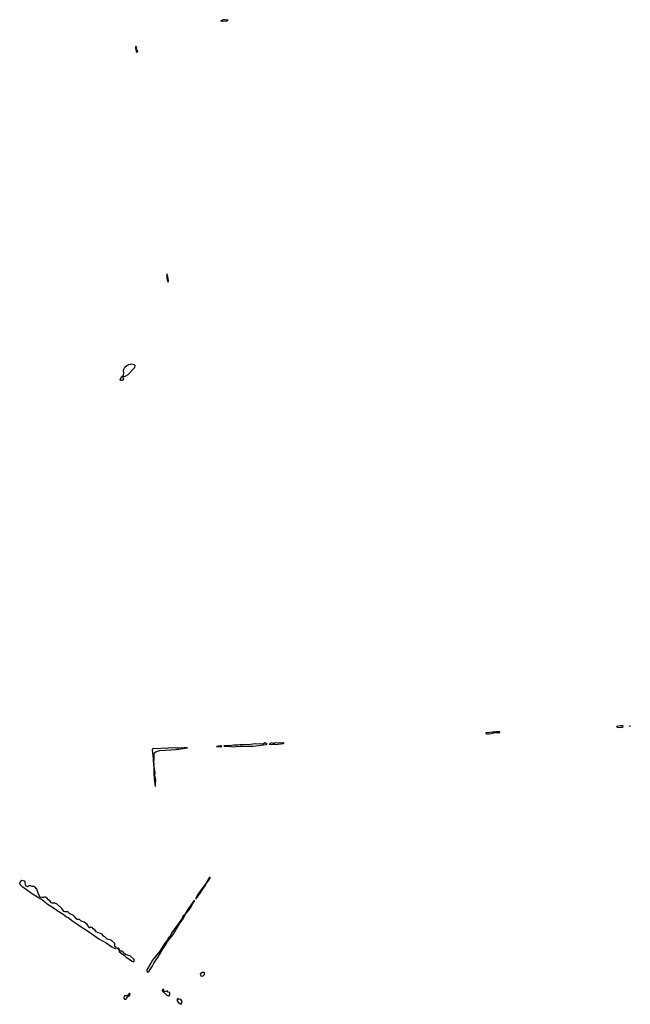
# Model space of a CAD drawing. Extents: x 2710666 to 2828562, y 857017 to 964538.
# Tile 111 of 138: x 2745892 to 2758444, y 944308 to 964538. Entities that reach past the tile are written whole.
import ezdxf

# ---------------------------------------------------------------- set-up
doc = ezdxf.new("R2010")
doc.units = 0

msp = doc.modelspace()

# ---------------------------------------------------------------- linework, layer by layer
at = {"layer": '0CON05XD'}
for points in [[(2750035, 964504), (2750075, 964512), (2750135, 964509), (2750177, 964525), (2750115, 964538), (2750075, 964536), (2750030, 964515), (2750030, 964505), (2750035, 964504)], [(2748305, 963872), (2748315, 963876), (2748322, 963895), (2748290, 963935), (2748299, 963969), (2748285, 963992), (2748275, 963970), (2748274, 963945), (2748283, 963933), (2748290, 963885), (2748305, 963872)], [(2748945, 959152), (2748950, 959165), (2748946, 959225), (2748925, 959318), (2748914, 959306), (2748914, 959234), (2748933, 959155), (2748945, 959152)], [(2747995, 957123), (2747965, 957126), (2747956, 957135), (2747956, 957145), (2747992, 957205), (2748028, 957235), (2748033, 957275), (2748029, 957335), (2748035, 957358), (2748057, 957395), (2748092, 957435), (2748134, 957455), (2748185, 957465), (2748247, 957455), (2748255, 957445), (2748258, 957425), (2748254, 957395), (2748245, 957379), (2748115, 957239), (2748069, 957211), (2748017, 957193), (2748014, 957185), (2748023, 957145), (2748015, 957132), (2747995, 957123)], [(2758226, 949996), (2758275, 950004), (2758298, 950015), (2758300, 950025), (2758287, 950027), (2758235, 950028), (2758160, 950015), (2758175, 950003), (2758226, 949996)], [(2758439, 950027), (2758430, 950025), (2758435, 950020), (2758444, 950020)], [(2755545, 949863), (2755636, 949884), (2755645, 949890), (2755715, 949887), (2755745, 949891), (2755760, 949895), (2755760, 949905), (2755682, 949908), (2755654, 949896), (2755615, 949900), (2755475, 949886), (2755472, 949875), (2755490, 949865), (2755545, 949863)], [(2750015, 949599), (2750045, 949604), (2750050, 949605), (2750030, 949615), (2750015, 949617), (2749940, 949605), (2750015, 949599)], [(2750265, 949601), (2750335, 949604), (2750425, 949614), (2750595, 949609), (2750695, 949614), (2750956, 949644), (2750980, 949655), (2750935, 949680), (2750903, 949657), (2750885, 949653), (2750835, 949662), (2750765, 949655), (2750725, 949662), (2750685, 949652), (2750589, 949641), (2750525, 949645), (2750475, 949636), (2750415, 949639), (2750375, 949631), (2750295, 949631), (2750215, 949621), (2750175, 949626), (2750090, 949615), (2750098, 949608), (2750195, 949610), (2750265, 949601)], [(2751055, 949646), (2751205, 949654), (2751315, 949668), (2751330, 949675), (2751315, 949680), (2751265, 949676), (2751225, 949680), (2751195, 949674), (2751145, 949679), (2751125, 949669), (2751105, 949667), (2751065, 949679), (2751020, 949655), (2751055, 949646)], [(2748650, 949200), (2748658, 949245), (2748651, 949295), (2748658, 949325), (2748656, 949445), (2748664, 949475), (2748695, 949502), (2748775, 949521), (2749115, 949541), (2749340, 949575), (2749276, 949576), (2749255, 949568), (2749225, 949576), (2749165, 949569), (2749095, 949570), (2749055, 949578), (2749005, 949569), (2748965, 949579), (2748915, 949566), (2748865, 949570), (2748745, 949557), (2748645, 949560), (2748625, 949550), (2748615, 949535), (2748635, 949355), (2748645, 949200), (2748650, 949200)], [(2748685, 948780), (2748682, 948865), (2748689, 948915), (2748669, 949015), (2748678, 949065), (2748666, 949146), (2748655, 949200), (2748650, 949200), (2748648, 949065), (2748654, 948934), (2748675, 948790), (2748685, 948780)], [(2747865, 945452), (2747880, 945465), (2747846, 945496), (2747846, 945556), (2747770, 945625), (2747690, 945645), (2747640, 945695), (2747612, 945705), (2747585, 945748), (2747555, 945762), (2747505, 945774), (2747464, 945794), (2747435, 945840), (2747405, 945858), (2747380, 945885), (2747355, 945890), (2747335, 945878), (2747325, 945882), (2747282, 945945), (2747215, 945998), (2747155, 946018), (2747125, 946048), (2747075, 946048), (2747064, 946054), (2747022, 946115), (2747000, 946135), (2746915, 946170), (2746896, 946196), (2746877, 946207), (2746825, 946208), (2746804, 946214), (2746753, 946283), (2746665, 946368), (2746615, 946388), (2746565, 946383), (2746545, 946390), (2746513, 946433), (2746484, 946454), (2746445, 946500), (2746435, 946500), (2746425, 946510), (2746395, 946510), (2746385, 946500), (2746345, 946500), (2746315, 946510), (2746280, 946570), (2746248, 946675), (2746205, 946718), (2746185, 946730), (2746148, 946728), (2746115, 946742), (2746085, 946742), (2746055, 946723), (2746027, 946735), (2746011, 946765), (2746007, 946815), (2745995, 946838), (2745966, 946846), (2745935, 946848), (2745900, 946825), (2745892, 946785), (2745935, 946736), (2746159, 946575), (2746362, 946452), (2746458, 946375), (2746631, 946261), (2746661, 946235), (2746788, 946158), (2746855, 946106), (2746890, 946090), (2746984, 946015), (2747088, 945948), (2747115, 945925), (2747328, 945788), (2747518, 945655), (2747669, 945569), (2747787, 945485), (2747835, 945460), (2747865, 945452)], [(2749515, 946470), (2749605, 946588), (2749651, 946669), (2749706, 946745), (2749721, 946779), (2749795, 946876), (2749810, 946905), (2749810, 946920), (2749784, 946905), (2749718, 946792), (2749561, 946575), (2749525, 946513), (2749514, 946484), (2749515, 946470)], [(2748535, 944972), (2748552, 944985), (2748572, 945025), (2748618, 945082), (2748652, 945155), (2748730, 945270), (2748826, 945435), (2748898, 945535), (2748932, 945598), (2749046, 945744), (2749179, 945961), (2749238, 946045), (2749302, 946158), (2749395, 946278), (2749448, 946365), (2749459, 946391), (2749488, 946425), (2749489, 946439), (2749475, 946431), (2749355, 946272), (2749291, 946165), (2749245, 946118), (2749230, 946080), (2749142, 945948), (2749031, 945805), (2748983, 945717), (2748945, 945668), (2748929, 945631), (2748875, 945566), (2748770, 945400), (2748623, 945217), (2748592, 945165), (2748506, 945015), (2748505, 944988), (2748515, 944978), (2748535, 944972)], [(2748235, 945183), (2748248, 945195), (2748250, 945215), (2748235, 945242), (2748167, 945297), (2748096, 945326), (2748065, 945328), (2748020, 945375), (2748015, 945390), (2748005, 945390), (2747995, 945400), (2747962, 945402), (2747950, 945415), (2747940, 945445), (2747925, 945460), (2747902, 945458), (2747902, 945452), (2747938, 945418), (2747940, 945395), (2747980, 945355), (2748048, 945308), (2748083, 945275), (2748159, 945229), (2748195, 945197), (2748235, 945183)], [(2749627, 944887), (2749665, 944890), (2749692, 944918), (2749690, 944955), (2749682, 944962), (2749645, 944962), (2749615, 944950), (2749602, 944925), (2749614, 944894), (2749627, 944887)], [(2748955, 944480), (2748975, 944482), (2748982, 944515), (2748977, 944547), (2748946, 944556), (2748925, 944581), (2748885, 944567), (2748868, 944568), (2748858, 944585), (2748853, 944613), (2748845, 944616), (2748827, 944605), (2748820, 944595), (2748828, 944575), (2748916, 944496), (2748955, 944480)], [(2748075, 944412), (2748085, 944420), (2748112, 944468), (2748147, 944485), (2748158, 944505), (2748160, 944525), (2748155, 944530), (2748145, 944530), (2748112, 944488), (2748093, 944487), (2748085, 944480), (2748045, 944480), (2748040, 944475), (2748030, 944435), (2748045, 944412), (2748075, 944412)], [(2749215, 944308), (2749229, 944365), (2749207, 944407), (2749195, 944412), (2749165, 944406), (2749153, 944413), (2749147, 944427), (2749135, 944422), (2749120, 944395), (2749150, 944350), (2749190, 944315), (2749215, 944308)]]:
    msp.add_lwpolyline(points, dxfattribs=at)

doc.saveas('drawing.dxf')
